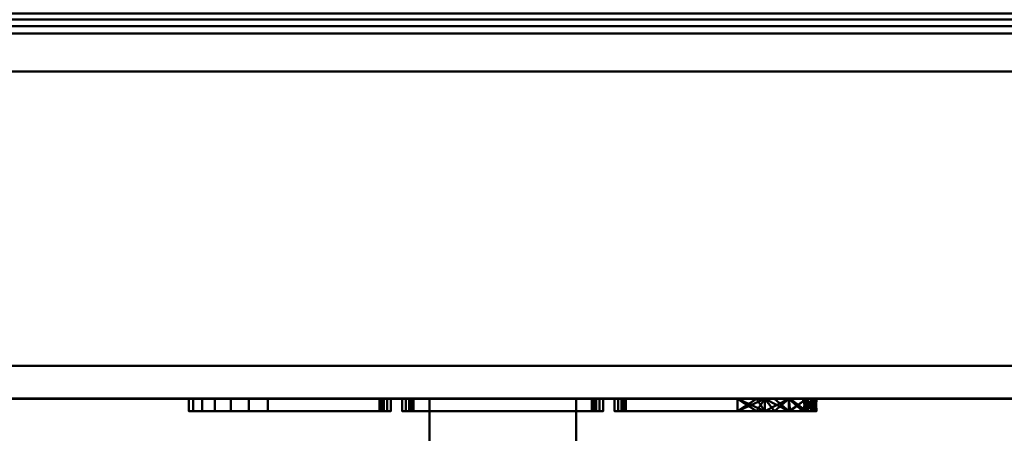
# Model space of a CAD drawing. Header units: millimetres. Extents: x -516 to 516, y -293 to 316.
# Tile 123 of 214: x 125 to 246, y -215 to -164. Entities that reach past the tile are written whole.
import ezdxf

# ---------------------------------------------------------------- set-up
doc = ezdxf.new("R2010")
doc.units = ezdxf.units.MM
for name, color, linetype, lineweight in [('A-GENM', 13, 'Continuous', 30), ('I-FURN', 30, 'Continuous', 30), ('Q-SPCQ', 91, 'Continuous', 30)]:
    doc.layers.add(name, color=color, linetype=linetype, lineweight=lineweight)

# ---------------------------------------------------------------- blocks, each defined once
blk = doc.blocks.new('Coffre - Blanc-532879-Vue 1')
at = {"layer": 'I-FURN', "lineweight": 40}
mesh = blk.add_polyface(dxfattribs=at)
corners = [(480.91, -210.75, 707.74), (480.91, 273.15, 707.74), (-480.91, 273.15, 707.74), (-480.91, -210.75, 707.74)]
mesh.append_faces([[corners[k] for k in face] for face in [(0, 1, 2, 3)]])
mesh = blk.add_polyface(dxfattribs=at)
corners = [(-480.91, -210.75, 2.75), (-480.91, 273.15, 2.75), (480.91, 273.15, 2.75), (480.91, -210.75, 2.75)]
mesh.append_faces([[corners[k] for k in face] for face in [(0, 1, 2, 3)]])
mesh = blk.add_polyface(dxfattribs=at)
corners = [(-508, -162.65, 38.25), (-508, -210.75, 38.25), (508, -210.75, 38.25), (508, -162.65, 38.25)]
mesh.append_faces([[corners[k] for k in face] for face in [(0, 1, 2, 3)]])
mesh = blk.add_polyface(dxfattribs=at)
corners = [(508, -162.65, 492.75), (508, -162.76, 493.69), (508, -163.09, 494.58), (508, -163.61, 495.37), (508, -164.31, 496.02), (508, -165.14, 496.49), (508, -166.05, 496.75), (-508, -166.05, 496.75), (-508, -165.14, 496.49), (-508, -164.31, 496.02), (-508, -163.61, 495.37), (-508, -163.09, 494.58), (-508, -162.76, 493.69), (-508, -162.65, 492.75)]
mesh.append_faces([[corners[k] for k in face] for face in [(7, 8, 5, 6)]], dxfattribs={"vtx1": -1})
mesh.append_faces([[corners[k] for k in face] for face in [(11, 12, 1, 2), (10, 11, 2, 3), (8, 9, 4, 5), (3, 4, 9, 10)]], dxfattribs={"vtx1": -1, "vtx3": -1})
mesh.append_faces([[corners[k] for k in face] for face in [(13, 0, 1, 12)]], dxfattribs={"vtx2": -1})
mesh = blk.add_polyface(dxfattribs=at)
corners = [(508, -166.05, 496.75), (508, -210.75, 496.75), (-508, -210.75, 496.75), (-508, -166.05, 496.75)]
mesh.append_faces([[corners[k] for k in face] for face in [(0, 1, 2, 3)]])
mesh = blk.add_polyface(dxfattribs=at)
corners = [(480.91, -210.75, 707.74), (-480.91, -210.75, 707.74), (-490.05, -210.75, 706.31), (-498.53, -210.75, 702.6), (-505.78, -210.75, 696.86), (-511.33, -210.75, 689.45), (-514.81, -210.75, 680.88), (-516, -210.75, 671.7), (-516, -210.75, 38.79), (-514.81, -210.75, 29.61), (-511.33, -210.75, 21.04), (-505.78, -210.75, 13.64), (-498.53, -210.75, 7.89), (-490.05, -210.75, 4.18), (-480.91, -210.75, 2.75), (480.91, -210.75, 2.75), (490.05, -210.75, 4.18), (498.52, -210.75, 7.89), (505.78, -210.75, 13.64), (511.33, -210.75, 21.04), (514.81, -210.75, 29.61), (516, -210.75, 38.79), (516, -210.75, 671.7), (514.81, -210.75, 680.88), (511.33, -210.75, 689.45), (505.78, -210.75, 696.86), (498.52, -210.75, 702.6), (490.05, -210.75, 706.31), (508, -210.75, 496.75), (508, -210.75, 38.25), (-508, -210.75, 38.25), (-507.98, -210.75, 496.75), (-507.98, -210.75, 671.7), (-507.23, -210.75, 678.13), (-505.03, -210.75, 684.21), (-501.49, -210.75, 689.63), (-496.81, -210.75, 694.09), (-491.22, -210.75, 697.36), (-485.04, -210.75, 699.26), (-478.59, -210.75, 699.7), (480.78, -210.75, 699.7), (487.89, -210.75, 698.56), (494.47, -210.75, 695.65), (500.1, -210.75, 691.17), (504.41, -210.75, 685.41), (507.11, -210.75, 678.74), (508.03, -210.75, 671.6)]
mesh.append_faces([[corners[k] for k in face] for face in [(26, 42, 25), (28, 22, 46), (4, 36, 3)]], dxfattribs={"vtx0": -1, "vtx1": -1})
mesh.append_faces([[corners[k] for k in face] for face in [(43, 24, 25, 42), (44, 23, 24, 43), (23, 44, 45), (0, 39, 40), (1, 38, 39, 0), (38, 1, 2, 37), (3, 36, 37, 2), (15, 29, 30, 14), (31, 7, 8, 30), (7, 32, 33)]], dxfattribs={"vtx0": -1, "vtx2": -1})
mesh.append_faces([[corners[k] for k in face] for face in [(29, 19, 20, 21), (29, 15, 16, 17)]], dxfattribs={"vtx0": -1, "vtx3": -1})
mesh.append_faces([[corners[k] for k in face] for face in [(18, 19, 29, 17), (13, 14, 30, 12), (11, 12, 30, 10), (9, 10, 30, 8), (31, 32, 7)]], dxfattribs={"vtx1": -1, "vtx2": -1})
mesh.append_faces([[corners[k] for k in face] for face in [(26, 27, 41, 42), (27, 0, 40, 41), (21, 22, 28, 29), (45, 46, 22, 23), (35, 36, 4, 5), (5, 6, 34, 35), (33, 34, 6, 7)]], dxfattribs={"vtx1": -1, "vtx3": -1})
mesh = blk.add_polyface(dxfattribs=at)
corners = [(508.03, -210.75, 496.75), (508.03, -210.75, 671.6), (507.11, -210.75, 678.74), (504.41, -210.75, 685.41), (500.1, -210.75, 691.17), (494.47, -210.75, 695.65), (487.89, -210.75, 698.56), (480.78, -210.75, 699.7), (-478.59, -210.75, 699.7), (-485.04, -210.75, 699.26), (-491.22, -210.75, 697.36), (-496.81, -210.75, 694.09), (-501.49, -210.75, 689.63), (-505.03, -210.75, 684.21), (-507.23, -210.75, 678.13), (-507.98, -210.75, 671.7), (-508, -210.75, 496.75), (-54.2, -210.75, 680), (54.2, -210.75, 680), (55.3, -210.75, 679.86), (56.33, -210.75, 679.43), (57.21, -210.75, 678.76), (57.88, -210.75, 677.87), (58.31, -210.75, 676.85), (58.45, -210.75, 675.75), (58.45, -210.75, 609.15), (58.31, -210.75, 608.05), (57.88, -210.75, 607.03), (57.21, -210.75, 606.14), (56.33, -210.75, 605.47), (55.3, -210.75, 605.04), (54.2, -210.75, 604.9), (-54.2, -210.75, 604.9), (-55.3, -210.75, 605.04), (-56.33, -210.75, 605.47), (-57.21, -210.75, 606.14), (-57.88, -210.75, 607.03), (-58.31, -210.75, 608.05), (-58.45, -210.75, 609.15), (-58.45, -210.75, 675.75), (-58.31, -210.75, 676.85), (-57.88, -210.75, 677.87), (-57.21, -210.75, 678.76), (-56.33, -210.75, 679.43), (-55.3, -210.75, 679.86)]
mesh.append_faces([[corners[k] for k in face] for face in [(23, 7, 22), (25, 7, 24), (1, 7, 0), (24, 7, 23), (42, 8, 41), (35, 16, 34), (37, 16, 36)]], dxfattribs={"vtx0": -1, "vtx1": -1})
mesh.append_faces([[corners[k] for k in face] for face in [(7, 19, 20), (0, 30, 31, 16), (8, 39, 40), (8, 38, 39)]], dxfattribs={"vtx0": -1, "vtx2": -1})
mesh.append_faces([[corners[k] for k in face] for face in [(7, 25, 26, 0)]], dxfattribs={"vtx0": -1, "vtx2": -1, "vtx3": -1})
mesh.append_faces([[corners[k] for k in face] for face in [(1, 5, 6, 7), (8, 44, 17, 18), (15, 9, 10, 11)]], dxfattribs={"vtx0": -1, "vtx3": -1})
mesh.append_faces([[corners[k] for k in face] for face in [(4, 5, 1, 3), (21, 22, 7), (20, 21, 7), (27, 28, 0), (26, 27, 0), (29, 30, 0), (28, 29, 0), (43, 44, 8), (42, 43, 8), (12, 13, 15, 11), (35, 36, 16), (33, 34, 16), (32, 33, 16, 31), (40, 41, 8)]], dxfattribs={"vtx1": -1, "vtx2": -1})
mesh.append_faces([[corners[k] for k in face] for face in [(37, 38, 8, 16)]], dxfattribs={"vtx1": -1, "vtx2": -1, "vtx3": -1})
mesh.append_faces([[corners[k] for k in face] for face in [(18, 19, 7, 8), (8, 9, 15, 16)]], dxfattribs={"vtx1": -1, "vtx3": -1})
mesh.append_faces([[corners[k] for k in face] for face in [(1, 2, 3), (13, 14, 15)]], dxfattribs={"vtx2": -1})
mesh = blk.add_polyface(dxfattribs=at)
corners = [(-491.11, -210.75, 13.89), (-496.31, -210.75, 16.99), (-500.68, -210.75, 21.18), (-504, -210.75, 26.24), (-506.11, -210.75, 31.91), (-506.9, -210.75, 37.91), (-506.9, -210.75, 38.25), (506.9, -210.75, 38.25), (506.9, -210.75, 37.91), (506.11, -210.75, 31.91), (504, -210.75, 26.24), (500.68, -210.75, 21.18), (496.31, -210.75, 16.99), (491.11, -210.75, 13.89), (491.11, -210.75, 13.45), (-491.11, -210.75, 13.45)]
mesh.append_faces([[corners[k] for k in face] for face in [(6, 3, 4, 5)]], dxfattribs={"vtx0": -1})
mesh.append_faces([[corners[k] for k in face] for face in [(3, 6, 2)]], dxfattribs={"vtx0": -1, "vtx1": -1})
mesh.append_faces([[corners[k] for k in face] for face in [(7, 10, 11)]], dxfattribs={"vtx0": -1, "vtx2": -1})
mesh.append_faces([[corners[k] for k in face] for face in [(7, 11, 12, 13), (6, 0, 1, 2)]], dxfattribs={"vtx0": -1, "vtx3": -1})
mesh.append_faces([[corners[k] for k in face] for face in [(6, 7, 13, 0)]], dxfattribs={"vtx1": -1, "vtx2": -1, "vtx3": -1})
mesh.append_faces([[corners[k] for k in face] for face in [(13, 14, 15, 0), (7, 8, 9, 10)]], dxfattribs={"vtx3": -1})
mesh = blk.add_polyface(dxfattribs=at)
corners = [(-506.9, -268.3, 38.25), (506.9, -268.3, 38.25), (506.9, -210.75, 38.25), (-506.9, -210.75, 38.25)]
mesh.append_faces([[corners[k] for k in face] for face in [(0, 1, 2, 3)]])
mesh = blk.add_polyface(dxfattribs=at)
corners = [(-491.11, -210.75, 13.45), (491.11, -210.75, 13.45), (491.11, -262.51, 13.45), (-491.11, -262.51, 13.45)]
mesh.append_faces([[corners[k] for k in face] for face in [(0, 1, 2, 3)]])
blk = doc.blocks.new('Bec - Bec-532885-Vue 1')
at = {"layer": 'A-GENM', "lineweight": 40}
mesh = blk.add_polyface(dxfattribs=at)
corners = [(-13.69, -210.75, 589.25), (-13.69, -210.75, 585.72), (-14.15, -210.75, 585.49), (-14.54, -210.75, 585.16), (-14.84, -210.75, 584.74), (-15.02, -210.75, 584.26), (-15.09, -210.75, 583.75), (-15.09, -210.75, 573.75), (-15.02, -210.75, 573.24), (-14.84, -210.75, 572.76), (-14.54, -210.75, 572.34), (-14.15, -210.75, 572.01), (-13.69, -210.75, 571.78), (-13.69, -210.75, 568.25), (-28.75, -210.75, 568.25), (-31.08, -210.75, 568.56), (-33.28, -210.75, 569.45), (-35.22, -210.75, 570.89), (-36.77, -210.75, 572.79), (-37.87, -210.75, 575.03), (-38.43, -210.75, 577.48), (-38.43, -210.75, 580.02), (-37.87, -210.75, 582.47), (-36.77, -210.75, 584.71), (-35.22, -210.75, 586.61), (-33.28, -210.75, 588.05), (-31.08, -210.75, 588.94), (-28.75, -210.75, 589.25), (13.69, -210.75, 568.25), (13.69, -210.75, 571.78), (14.15, -210.75, 572.01), (14.54, -210.75, 572.34), (14.84, -210.75, 572.76), (15.02, -210.75, 573.24), (15.09, -210.75, 573.75), (15.09, -210.75, 583.75), (15.02, -210.75, 584.26), (14.84, -210.75, 584.74), (14.54, -210.75, 585.16), (14.15, -210.75, 585.49), (13.69, -210.75, 585.72), (13.69, -210.75, 589.25), (28.75, -210.75, 589.25), (31.08, -210.75, 588.94), (33.28, -210.75, 588.05), (35.22, -210.75, 586.61), (36.77, -210.75, 584.71), (37.87, -210.75, 582.47), (38.43, -210.75, 580.02), (38.43, -210.75, 577.48), (37.87, -210.75, 575.03), (36.77, -210.75, 572.79), (35.22, -210.75, 570.89), (33.28, -210.75, 569.45), (31.08, -210.75, 568.56), (28.75, -210.75, 568.25), (-12.31, -210.75, 568.25), (-12.31, -210.75, 571.78), (-11.85, -210.75, 572.01), (-11.46, -210.75, 572.34), (-11.16, -210.75, 572.76), (-10.98, -210.75, 573.24), (-10.91, -210.75, 573.75), (-10.91, -210.75, 583.75), (-10.98, -210.75, 584.26), (-11.16, -210.75, 584.74), (-11.46, -210.75, 585.16), (-11.85, -210.75, 585.49), (-12.31, -210.75, 585.72), (-12.31, -210.75, 589.25), (12.31, -210.75, 589.25), (12.31, -210.75, 585.72), (11.85, -210.75, 585.49), (11.46, -210.75, 585.16), (11.16, -210.75, 584.74), (10.98, -210.75, 584.26), (10.91, -210.75, 583.75), (10.91, -210.75, 573.75), (10.98, -210.75, 573.24), (11.16, -210.75, 572.76), (11.46, -210.75, 572.34), (11.85, -210.75, 572.01), (12.31, -210.75, 571.78), (12.31, -210.75, 568.25)]
mesh.append_faces([[corners[k] for k in face] for face in [(69, 67, 68)]], dxfattribs={"vtx0": -1})
mesh.append_faces([[corners[k] for k in face] for face in [(9, 14, 8), (39, 41, 38), (50, 55, 49), (67, 69, 66)]], dxfattribs={"vtx0": -1, "vtx1": -1})
mesh.append_faces([[corners[k] for k in face] for face in [(21, 27, 14, 20)]], dxfattribs={"vtx0": -1, "vtx1": -1, "vtx2": -1})
mesh.append_faces([[corners[k] for k in face] for face in [(14, 27, 7, 8), (55, 42, 48, 49)]], dxfattribs={"vtx0": -1, "vtx1": -1, "vtx3": -1})
mesh.append_faces([[corners[k] for k in face] for face in [(27, 23, 24), (0, 3, 4), (28, 30, 31), (28, 31, 32, 55), (55, 32, 33), (42, 45, 46), (75, 64, 65, 74), (56, 58, 59), (70, 73, 74, 69)]], dxfattribs={"vtx0": -1, "vtx2": -1})
mesh.append_faces([[corners[k] for k in face] for face in [(56, 59, 60, 79)]], dxfattribs={"vtx0": -1, "vtx2": -1, "vtx3": -1})
mesh.append_faces([[corners[k] for k in face] for face in [(27, 21, 22, 23), (14, 18, 19, 20), (42, 46, 47, 48), (55, 50, 51, 52)]], dxfattribs={"vtx0": -1, "vtx3": -1})
mesh.append_faces([[corners[k] for k in face] for face in [(16, 17, 14, 15), (12, 13, 11), (40, 41, 39), (29, 30, 28), (82, 83, 81)]], dxfattribs={"vtx1": -1})
mesh.append_faces([[corners[k] for k in face] for face in [(17, 18, 14), (5, 6, 27), (2, 3, 0), (10, 11, 13), (6, 7, 27), (35, 36, 42), (36, 37, 42), (33, 34, 55), (61, 62, 78), (72, 73, 70), (80, 81, 83), (76, 77, 63)]], dxfattribs={"vtx1": -1, "vtx2": -1})
mesh.append_faces([[corners[k] for k in face] for face in [(34, 35, 42, 55), (65, 66, 69, 74)]], dxfattribs={"vtx1": -1, "vtx2": -1, "vtx3": -1})
mesh.append_faces([[corners[k] for k in face] for face in [(4, 5, 27, 0), (13, 14, 9, 10), (37, 38, 41, 42), (63, 64, 75, 76), (60, 61, 78, 79), (62, 63, 77, 78), (83, 56, 79, 80)]], dxfattribs={"vtx1": -1, "vtx3": -1})
mesh.append_faces([[corners[k] for k in face] for face in [(25, 26, 27, 24), (0, 1, 2), (53, 54, 55, 52), (56, 57, 58), (70, 71, 72)]], dxfattribs={"vtx2": -1})
mesh.append_faces([[corners[k] for k in face] for face in [(42, 43, 44, 45)]], dxfattribs={"vtx3": -1})
mesh = blk.add_polyface(dxfattribs=at)
corners = [(-28.75, -212.25, 568.25), (-31.08, -212.25, 568.56), (-33.28, -212.25, 569.45), (-35.22, -212.25, 570.89), (-36.77, -212.25, 572.79), (-37.87, -212.25, 575.03), (-38.43, -212.25, 577.48), (-38.43, -212.25, 580.02), (-37.87, -212.25, 582.47), (-36.77, -212.25, 584.71), (-35.22, -212.25, 586.61), (-33.28, -212.25, 588.05), (-31.08, -212.25, 588.94), (-28.75, -212.25, 589.25), (-28.75, -210.75, 589.25), (-31.08, -210.75, 588.94), (-33.28, -210.75, 588.05), (-35.22, -210.75, 586.61), (-36.77, -210.75, 584.71), (-37.87, -210.75, 582.47), (-38.43, -210.75, 580.02), (-38.43, -210.75, 577.48), (-37.87, -210.75, 575.03), (-36.77, -210.75, 572.79), (-35.22, -210.75, 570.89), (-33.28, -210.75, 569.45), (-31.08, -210.75, 568.56), (-28.75, -210.75, 568.25)]
mesh.append_faces([[corners[k] for k in face] for face in [(7, 20, 21, 6), (23, 4, 5, 22), (26, 1, 2, 25), (25, 2, 3, 24), (24, 3, 4, 23)]], dxfattribs={"vtx0": -1, "vtx2": -1})
mesh.append_faces([[corners[k] for k in face] for face in [(11, 12, 15, 16), (9, 10, 17, 18), (8, 9, 18, 19), (10, 11, 16, 17), (7, 8, 19, 20), (5, 6, 21, 22)]], dxfattribs={"vtx1": -1, "vtx3": -1})
mesh.append_faces([[corners[k] for k in face] for face in [(27, 0, 1, 26)]], dxfattribs={"vtx2": -1})
mesh.append_faces([[corners[k] for k in face] for face in [(12, 13, 14, 15)]], dxfattribs={"vtx3": -1})
mesh = blk.add_polyface(dxfattribs=at)
corners = [(-13.69, -212.25, 589.25), (-13.69, -210.75, 589.25), (-28.75, -210.75, 589.25), (-28.75, -212.25, 589.25)]
mesh.append_faces([[corners[k] for k in face] for face in [(0, 1, 2, 3)]])
mesh = blk.add_polyface(dxfattribs=at)
corners = [(-28.75, -212.25, 568.25), (-28.75, -210.75, 568.25), (-13.69, -210.75, 568.25), (-13.69, -212.25, 568.25)]
mesh.append_faces([[corners[k] for k in face] for face in [(0, 1, 2, 3)]])
mesh = blk.add_polyface(dxfattribs=at)
corners = [(-15.09, -212.25, 573.75), (-15.02, -212.25, 573.24), (-14.84, -212.25, 572.76), (-14.54, -212.25, 572.34), (-14.15, -212.25, 572.01), (-13.69, -212.25, 571.78), (-13.69, -210.75, 571.78), (-14.15, -210.75, 572.01), (-14.54, -210.75, 572.34), (-14.84, -210.75, 572.76), (-15.02, -210.75, 573.24), (-15.09, -210.75, 573.75)]
mesh.append_faces([[corners[k] for k in face] for face in [(0, 1, 10, 11)]], dxfattribs={"vtx1": -1})
mesh.append_faces([[corners[k] for k in face] for face in [(3, 4, 7, 8), (2, 3, 8, 9), (1, 2, 9, 10)]], dxfattribs={"vtx1": -1, "vtx3": -1})
mesh.append_faces([[corners[k] for k in face] for face in [(4, 5, 6, 7)]], dxfattribs={"vtx3": -1})
mesh = blk.add_polyface(dxfattribs=at)
corners = [(-15.09, -212.25, 573.75), (-15.09, -210.75, 573.75), (-15.09, -210.75, 583.75), (-15.09, -212.25, 583.75)]
mesh.append_faces([[corners[k] for k in face] for face in [(0, 1, 2, 3)]])
mesh = blk.add_polyface(dxfattribs=at)
corners = [(-13.69, -212.25, 585.72), (-14.15, -212.25, 585.49), (-14.54, -212.25, 585.16), (-14.84, -212.25, 584.74), (-15.02, -212.25, 584.26), (-15.09, -212.25, 583.75), (-15.09, -210.75, 583.75), (-15.02, -210.75, 584.26), (-14.84, -210.75, 584.74), (-14.54, -210.75, 585.16), (-14.15, -210.75, 585.49), (-13.69, -210.75, 585.72)]
mesh.append_faces([[corners[k] for k in face] for face in [(0, 1, 10, 11)]], dxfattribs={"vtx1": -1})
mesh.append_faces([[corners[k] for k in face] for face in [(3, 4, 7, 8), (2, 3, 8, 9), (1, 2, 9, 10)]], dxfattribs={"vtx1": -1, "vtx3": -1})
mesh.append_faces([[corners[k] for k in face] for face in [(4, 5, 6, 7)]], dxfattribs={"vtx3": -1})
mesh = blk.add_polyface(dxfattribs=at)
corners = [(-13.69, -212.25, 568.25), (-13.69, -210.75, 568.25), (-13.69, -210.75, 571.78), (-13.69, -212.25, 571.78)]
mesh.append_faces([[corners[k] for k in face] for face in [(0, 1, 2, 3)]])
mesh = blk.add_polyface(dxfattribs=at)
corners = [(-13.69, -212.25, 585.72), (-13.69, -210.75, 585.72), (-13.69, -210.75, 589.25), (-13.69, -212.25, 589.25)]
mesh.append_faces([[corners[k] for k in face] for face in [(0, 1, 2, 3)]])
mesh = blk.add_polyface(dxfattribs=at)
corners = [(-12.31, -212.25, 568.25), (-12.31, -210.75, 568.25), (12.31, -210.75, 568.25), (12.31, -212.25, 568.25)]
mesh.append_faces([[corners[k] for k in face] for face in [(0, 1, 2, 3)]])
mesh = blk.add_polyface(dxfattribs=at)
corners = [(12.31, -212.25, 589.25), (12.31, -210.75, 589.25), (-12.31, -210.75, 589.25), (-12.31, -212.25, 589.25)]
mesh.append_faces([[corners[k] for k in face] for face in [(0, 1, 2, 3)]])
mesh = blk.add_polyface(dxfattribs=at)
corners = [(-12.31, -212.25, 589.25), (-12.31, -210.75, 589.25), (-12.31, -210.75, 585.72), (-12.31, -212.25, 585.72)]
mesh.append_faces([[corners[k] for k in face] for face in [(0, 1, 2, 3)]])
mesh = blk.add_polyface(dxfattribs=at)
corners = [(-10.91, -212.25, 583.75), (-10.98, -212.25, 584.26), (-11.16, -212.25, 584.74), (-11.46, -212.25, 585.16), (-11.85, -212.25, 585.49), (-12.31, -212.25, 585.72), (-12.31, -210.75, 585.72), (-11.85, -210.75, 585.49), (-11.46, -210.75, 585.16), (-11.16, -210.75, 584.74), (-10.98, -210.75, 584.26), (-10.91, -210.75, 583.75)]
mesh.append_faces([[corners[k] for k in face] for face in [(0, 1, 10, 11)]], dxfattribs={"vtx1": -1})
mesh.append_faces([[corners[k] for k in face] for face in [(3, 4, 7, 8), (2, 3, 8, 9), (1, 2, 9, 10)]], dxfattribs={"vtx1": -1, "vtx3": -1})
mesh.append_faces([[corners[k] for k in face] for face in [(4, 5, 6, 7)]], dxfattribs={"vtx3": -1})
mesh = blk.add_polyface(dxfattribs=at)
corners = [(-12.31, -212.25, 571.78), (-11.85, -212.25, 572.01), (-11.46, -212.25, 572.34), (-11.16, -212.25, 572.76), (-10.98, -212.25, 573.24), (-10.91, -212.25, 573.75), (-10.91, -210.75, 573.75), (-10.98, -210.75, 573.24), (-11.16, -210.75, 572.76), (-11.46, -210.75, 572.34), (-11.85, -210.75, 572.01), (-12.31, -210.75, 571.78)]
mesh.append_faces([[corners[k] for k in face] for face in [(0, 1, 10, 11)]], dxfattribs={"vtx1": -1})
mesh.append_faces([[corners[k] for k in face] for face in [(3, 4, 7, 8), (2, 3, 8, 9), (1, 2, 9, 10)]], dxfattribs={"vtx1": -1, "vtx3": -1})
mesh.append_faces([[corners[k] for k in face] for face in [(4, 5, 6, 7)]], dxfattribs={"vtx3": -1})
mesh = blk.add_polyface(dxfattribs=at)
corners = [(-12.31, -212.25, 571.78), (-12.31, -210.75, 571.78), (-12.31, -210.75, 568.25), (-12.31, -212.25, 568.25)]
mesh.append_faces([[corners[k] for k in face] for face in [(0, 1, 2, 3)]])
mesh = blk.add_polyface(dxfattribs=at)
corners = [(-10.91, -212.25, 583.75), (-10.91, -210.75, 583.75), (-10.91, -210.75, 573.75), (-10.91, -212.25, 573.75)]
mesh.append_faces([[corners[k] for k in face] for face in [(0, 1, 2, 3)]])
at = {"layer": 'A-GENM', "lineweight": 40, "transparency": 33554636}
mesh = blk.add_polyface(dxfattribs=at)
corners = [(-8.96, -228.22, 554.57), (-8.96, -210.75, 556.1), (-8.96, -210.75, 506.25), (-8.96, -274.55, 506.25), (-8.96, -271.28, 518.44), (-8.96, -266.81, 529.51), (-8.96, -259.79, 539.18), (-8.96, -250.64, 546.85), (-8.96, -239.91, 552.09)]
mesh.append_faces([[corners[k] for k in face] for face in [(2, 5, 6, 7)]], dxfattribs={"vtx0": -1, "vtx3": -1})
mesh.append_faces([[corners[k] for k in face] for face in [(4, 5, 2, 3)]], dxfattribs={"vtx1": -1})
mesh.append_faces([[corners[k] for k in face] for face in [(8, 0, 2, 7)]], dxfattribs={"vtx1": -1, "vtx2": -1})
mesh.append_faces([[corners[k] for k in face] for face in [(0, 1, 2)]], dxfattribs={"vtx2": -1})
mesh = blk.add_polyface(dxfattribs=at)
corners = [(9, -274.55, 506.25), (-8.96, -274.55, 506.25), (-8.96, -210.75, 506.25), (9, -210.75, 506.25)]
mesh.append_faces([[corners[k] for k in face] for face in [(0, 1, 2, 3)]])
mesh = blk.add_polyface(dxfattribs=at)
corners = [(9, -210.75, 506.25), (-8.96, -210.75, 506.25), (-8.96, -210.75, 556.1), (9, -210.75, 556.1)]
mesh.append_faces([[corners[k] for k in face] for face in [(0, 1, 2, 3)]])
mesh = blk.add_polyface(dxfattribs=at)
corners = [(9, -210.75, 556.1), (-8.96, -210.75, 556.1), (-8.96, -228.22, 554.57), (9, -228.22, 554.57)]
mesh.append_faces([[corners[k] for k in face] for face in [(0, 1, 2, 3)]])
mesh = blk.add_polyface(dxfattribs=at)
corners = [(9, -228.22, 554.57), (9, -239.91, 552.09), (9, -250.64, 546.85), (9, -259.79, 539.18), (9, -266.81, 529.51), (9, -271.28, 518.44), (9, -274.55, 506.25), (9, -210.75, 506.25), (9, -210.75, 556.1)]
mesh.append_faces([[corners[k] for k in face] for face in [(0, 7, 8)]], dxfattribs={"vtx0": -1})
mesh.append_faces([[corners[k] for k in face] for face in [(7, 2, 3)]], dxfattribs={"vtx0": -1, "vtx2": -1})
mesh.append_faces([[corners[k] for k in face] for face in [(7, 0, 1, 2)]], dxfattribs={"vtx0": -1, "vtx3": -1})
mesh.append_faces([[corners[k] for k in face] for face in [(4, 5, 7, 3)]], dxfattribs={"vtx1": -1, "vtx2": -1})
mesh.append_faces([[corners[k] for k in face] for face in [(5, 6, 7)]], dxfattribs={"vtx2": -1})
at = {"layer": 'A-GENM', "lineweight": 40}
mesh = blk.add_polyface(dxfattribs=at)
corners = [(10.91, -212.25, 573.75), (10.98, -212.25, 573.24), (11.16, -212.25, 572.76), (11.46, -212.25, 572.34), (11.85, -212.25, 572.01), (12.31, -212.25, 571.78), (12.31, -210.75, 571.78), (11.85, -210.75, 572.01), (11.46, -210.75, 572.34), (11.16, -210.75, 572.76), (10.98, -210.75, 573.24), (10.91, -210.75, 573.75)]
mesh.append_faces([[corners[k] for k in face] for face in [(0, 1, 10, 11)]], dxfattribs={"vtx1": -1})
mesh.append_faces([[corners[k] for k in face] for face in [(3, 4, 7, 8), (2, 3, 8, 9), (1, 2, 9, 10)]], dxfattribs={"vtx1": -1, "vtx3": -1})
mesh.append_faces([[corners[k] for k in face] for face in [(4, 5, 6, 7)]], dxfattribs={"vtx3": -1})
mesh = blk.add_polyface(dxfattribs=at)
corners = [(10.91, -212.25, 573.75), (10.91, -210.75, 573.75), (10.91, -210.75, 583.75), (10.91, -212.25, 583.75)]
mesh.append_faces([[corners[k] for k in face] for face in [(0, 1, 2, 3)]])
mesh = blk.add_polyface(dxfattribs=at)
corners = [(12.31, -212.25, 585.72), (11.85, -212.25, 585.49), (11.46, -212.25, 585.16), (11.16, -212.25, 584.74), (10.98, -212.25, 584.26), (10.91, -212.25, 583.75), (10.91, -210.75, 583.75), (10.98, -210.75, 584.26), (11.16, -210.75, 584.74), (11.46, -210.75, 585.16), (11.85, -210.75, 585.49), (12.31, -210.75, 585.72)]
mesh.append_faces([[corners[k] for k in face] for face in [(0, 1, 10, 11)]], dxfattribs={"vtx1": -1})
mesh.append_faces([[corners[k] for k in face] for face in [(3, 4, 7, 8), (2, 3, 8, 9), (1, 2, 9, 10)]], dxfattribs={"vtx1": -1, "vtx3": -1})
mesh.append_faces([[corners[k] for k in face] for face in [(4, 5, 6, 7)]], dxfattribs={"vtx3": -1})
mesh = blk.add_polyface(dxfattribs=at)
corners = [(12.31, -212.25, 568.25), (12.31, -210.75, 568.25), (12.31, -210.75, 571.78), (12.31, -212.25, 571.78)]
mesh.append_faces([[corners[k] for k in face] for face in [(0, 1, 2, 3)]])
mesh = blk.add_polyface(dxfattribs=at)
corners = [(12.31, -212.25, 585.72), (12.31, -210.75, 585.72), (12.31, -210.75, 589.25), (12.31, -212.25, 589.25)]
mesh.append_faces([[corners[k] for k in face] for face in [(0, 1, 2, 3)]])
mesh = blk.add_polyface(dxfattribs=at)
corners = [(13.69, -212.25, 568.25), (13.69, -210.75, 568.25), (28.75, -210.75, 568.25), (28.75, -212.25, 568.25)]
mesh.append_faces([[corners[k] for k in face] for face in [(0, 1, 2, 3)]])
mesh = blk.add_polyface(dxfattribs=at)
corners = [(28.75, -212.25, 589.25), (28.75, -210.75, 589.25), (13.69, -210.75, 589.25), (13.69, -212.25, 589.25)]
mesh.append_faces([[corners[k] for k in face] for face in [(0, 1, 2, 3)]])
mesh = blk.add_polyface(dxfattribs=at)
corners = [(13.69, -212.25, 589.25), (13.69, -210.75, 589.25), (13.69, -210.75, 585.72), (13.69, -212.25, 585.72)]
mesh.append_faces([[corners[k] for k in face] for face in [(0, 1, 2, 3)]])
mesh = blk.add_polyface(dxfattribs=at)
corners = [(15.09, -212.25, 583.75), (15.02, -212.25, 584.26), (14.84, -212.25, 584.74), (14.54, -212.25, 585.16), (14.15, -212.25, 585.49), (13.69, -212.25, 585.72), (13.69, -210.75, 585.72), (14.15, -210.75, 585.49), (14.54, -210.75, 585.16), (14.84, -210.75, 584.74), (15.02, -210.75, 584.26), (15.09, -210.75, 583.75)]
mesh.append_faces([[corners[k] for k in face] for face in [(0, 1, 10, 11)]], dxfattribs={"vtx1": -1})
mesh.append_faces([[corners[k] for k in face] for face in [(3, 4, 7, 8), (2, 3, 8, 9), (1, 2, 9, 10)]], dxfattribs={"vtx1": -1, "vtx3": -1})
mesh.append_faces([[corners[k] for k in face] for face in [(4, 5, 6, 7)]], dxfattribs={"vtx3": -1})
mesh = blk.add_polyface(dxfattribs=at)
corners = [(13.69, -212.25, 571.78), (14.15, -212.25, 572.01), (14.54, -212.25, 572.34), (14.84, -212.25, 572.76), (15.02, -212.25, 573.24), (15.09, -212.25, 573.75), (15.09, -210.75, 573.75), (15.02, -210.75, 573.24), (14.84, -210.75, 572.76), (14.54, -210.75, 572.34), (14.15, -210.75, 572.01), (13.69, -210.75, 571.78)]
mesh.append_faces([[corners[k] for k in face] for face in [(0, 1, 10, 11)]], dxfattribs={"vtx1": -1})
mesh.append_faces([[corners[k] for k in face] for face in [(3, 4, 7, 8), (2, 3, 8, 9), (1, 2, 9, 10)]], dxfattribs={"vtx1": -1, "vtx3": -1})
mesh.append_faces([[corners[k] for k in face] for face in [(4, 5, 6, 7)]], dxfattribs={"vtx3": -1})
mesh = blk.add_polyface(dxfattribs=at)
corners = [(13.69, -212.25, 571.78), (13.69, -210.75, 571.78), (13.69, -210.75, 568.25), (13.69, -212.25, 568.25)]
mesh.append_faces([[corners[k] for k in face] for face in [(0, 1, 2, 3)]])
mesh = blk.add_polyface(dxfattribs=at)
corners = [(15.09, -212.25, 583.75), (15.09, -210.75, 583.75), (15.09, -210.75, 573.75), (15.09, -212.25, 573.75)]
mesh.append_faces([[corners[k] for k in face] for face in [(0, 1, 2, 3)]])
mesh = blk.add_polyface(dxfattribs=at)
corners = [(32.08, -212.25, 568.88), (32.08, -210.75, 568.88), (31.08, -210.75, 568.56), (28.75, -210.75, 568.25), (28.75, -212.25, 568.25), (31.08, -212.25, 568.56), (35.02, -212.25, 570.71), (35.02, -210.75, 570.71), (33.28, -210.75, 569.45), (33.28, -212.25, 569.45), (37.19, -212.25, 573.5), (37.19, -210.75, 573.5), (36.77, -210.75, 572.79), (35.22, -210.75, 570.89), (35.22, -212.25, 570.89), (36.77, -212.25, 572.79), (38.35, -212.25, 576.93), (38.35, -210.75, 576.93), (37.87, -210.75, 575.03), (37.87, -212.25, 575.03), (38.35, -212.25, 580.57), (38.35, -210.75, 580.57), (38.43, -210.75, 580.02), (38.43, -210.75, 577.48), (38.43, -212.25, 577.48), (38.43, -212.25, 580.02), (37.19, -212.25, 584), (37.19, -210.75, 584), (37.87, -210.75, 582.47), (37.87, -212.25, 582.47), (35.02, -212.25, 586.79), (35.02, -210.75, 586.79), (35.22, -210.75, 586.61), (36.77, -210.75, 584.71), (36.77, -212.25, 584.71), (35.22, -212.25, 586.61), (32.08, -212.25, 588.62), (32.08, -210.75, 588.62), (33.28, -210.75, 588.05), (33.28, -212.25, 588.05), (28.75, -212.25, 589.25), (28.75, -210.75, 589.25), (31.08, -210.75, 588.94), (31.08, -212.25, 588.94)]
mesh.append_faces([[corners[k] for k in face] for face in [(3, 5, 4), (40, 42, 41)]], dxfattribs={"vtx0": -1})
mesh.append_faces([[corners[k] for k in face] for face in [(30, 27, 31), (36, 31, 37)]], dxfattribs={"vtx0": -1, "vtx1": -1, "vtx2": -1})
mesh.append_faces([[corners[k] for k in face] for face in [(0, 3, 2), (0, 2, 1), (3, 0, 5), (6, 1, 8), (6, 8, 7), (1, 6, 9), (1, 9, 0), (10, 7, 13), (10, 13, 12), (10, 12, 11), (7, 10, 15), (7, 15, 14), (7, 14, 6), (16, 11, 18), (16, 18, 17), (11, 16, 19), (11, 19, 10), (20, 17, 23), (20, 23, 22), (20, 22, 21), (17, 20, 25), (17, 25, 24), (17, 24, 16), (26, 21, 28), (26, 28, 27), (21, 26, 29), (21, 29, 20), (27, 30, 35), (27, 35, 34), (27, 34, 26), (31, 36, 39), (31, 39, 30), (40, 37, 42), (37, 40, 43), (37, 43, 36)]], dxfattribs={"vtx0": -1, "vtx2": -1})
mesh.append_faces([[corners[k] for k in face] for face in [(33, 32, 31, 27), (31, 38, 37)]], dxfattribs={"vtx2": -1})
mesh = blk.add_polyface(dxfattribs=at)
corners = [(-13.69, -212.25, 589.25), (-28.75, -212.25, 589.25), (-31.08, -212.25, 588.94), (-33.28, -212.25, 588.05), (-35.22, -212.25, 586.61), (-36.77, -212.25, 584.71), (-37.87, -212.25, 582.47), (-38.43, -212.25, 580.02), (-38.43, -212.25, 577.48), (-37.87, -212.25, 575.03), (-36.77, -212.25, 572.79), (-35.22, -212.25, 570.89), (-33.28, -212.25, 569.45), (-31.08, -212.25, 568.56), (-28.75, -212.25, 568.25), (-13.69, -212.25, 568.25), (-13.69, -212.25, 571.78), (-14.15, -212.25, 572.01), (-14.54, -212.25, 572.34), (-14.84, -212.25, 572.76), (-15.02, -212.25, 573.24), (-15.09, -212.25, 573.75), (-15.09, -212.25, 583.75), (-15.02, -212.25, 584.26), (-14.84, -212.25, 584.74), (-14.54, -212.25, 585.16), (-14.15, -212.25, 585.49), (-13.69, -212.25, 585.72), (13.69, -212.25, 568.25), (28.75, -212.25, 568.25), (31.08, -212.25, 568.56), (33.28, -212.25, 569.45), (35.22, -212.25, 570.89), (36.77, -212.25, 572.79), (37.87, -212.25, 575.03), (38.43, -212.25, 577.48), (38.43, -212.25, 580.02), (37.87, -212.25, 582.47), (36.77, -212.25, 584.71), (35.22, -212.25, 586.61), (33.28, -212.25, 588.05), (31.08, -212.25, 588.94), (28.75, -212.25, 589.25), (13.69, -212.25, 589.25), (13.69, -212.25, 585.72), (14.15, -212.25, 585.49), (14.54, -212.25, 585.16), (14.84, -212.25, 584.74), (15.02, -212.25, 584.26), (15.09, -212.25, 583.75), (15.09, -212.25, 573.75), (15.02, -212.25, 573.24), (14.84, -212.25, 572.76), (14.54, -212.25, 572.34), (14.15, -212.25, 572.01), (13.69, -212.25, 571.78), (-12.31, -212.25, 568.25), (12.31, -212.25, 568.25), (12.31, -212.25, 571.78), (11.85, -212.25, 572.01), (11.46, -212.25, 572.34), (11.16, -212.25, 572.76), (10.98, -212.25, 573.24), (10.91, -212.25, 573.75), (10.91, -212.25, 583.75), (10.98, -212.25, 584.26), (11.16, -212.25, 584.74), (11.46, -212.25, 585.16), (11.85, -212.25, 585.49), (12.31, -212.25, 585.72), (12.31, -212.25, 589.25), (-12.31, -212.25, 589.25), (-12.31, -212.25, 585.72), (-11.85, -212.25, 585.49), (-11.46, -212.25, 585.16), (-11.16, -212.25, 584.74), (-10.98, -212.25, 584.26), (-10.91, -212.25, 583.75), (-10.91, -212.25, 573.75), (-10.98, -212.25, 573.24), (-11.16, -212.25, 572.76), (-11.46, -212.25, 572.34), (-11.85, -212.25, 572.01), (-12.31, -212.25, 571.78)]
mesh.append_faces([[corners[k] for k in face] for face in [(70, 68, 69)]], dxfattribs={"vtx0": -1})
mesh.append_faces([[corners[k] for k in face] for face in [(26, 0, 25), (9, 14, 8), (52, 29, 51), (68, 70, 67)]], dxfattribs={"vtx0": -1, "vtx1": -1})
mesh.append_faces([[corners[k] for k in face] for face in [(36, 42, 29, 35)]], dxfattribs={"vtx0": -1, "vtx1": -1, "vtx2": -1})
mesh.append_faces([[corners[k] for k in face] for face in [(14, 1, 7, 8), (29, 42, 50, 51)]], dxfattribs={"vtx0": -1, "vtx1": -1, "vtx3": -1})
mesh.append_faces([[corners[k] for k in face] for face in [(15, 17, 18), (15, 18, 19, 14), (14, 19, 20), (1, 4, 5), (42, 38, 39), (43, 46, 47), (76, 65, 66, 75), (57, 59, 60), (71, 74, 75, 70)]], dxfattribs={"vtx0": -1, "vtx2": -1})
mesh.append_faces([[corners[k] for k in face] for face in [(57, 60, 61, 80)]], dxfattribs={"vtx0": -1, "vtx2": -1, "vtx3": -1})
mesh.append_faces([[corners[k] for k in face] for face in [(1, 5, 6, 7), (14, 9, 10, 11), (42, 36, 37, 38), (29, 33, 34, 35)]], dxfattribs={"vtx0": -1, "vtx3": -1})
mesh.append_faces([[corners[k] for k in face] for face in [(27, 0, 26), (16, 17, 15), (31, 32, 29, 30), (55, 28, 54), (83, 56, 82)]], dxfattribs={"vtx1": -1})
mesh.append_faces([[corners[k] for k in face] for face in [(22, 23, 1), (23, 24, 1), (20, 21, 14), (32, 33, 29), (48, 49, 42), (45, 46, 43), (53, 54, 28), (49, 50, 42), (62, 63, 79), (73, 74, 71), (81, 82, 56), (77, 78, 64)]], dxfattribs={"vtx1": -1, "vtx2": -1})
mesh.append_faces([[corners[k] for k in face] for face in [(21, 22, 1, 14), (66, 67, 70, 75)]], dxfattribs={"vtx1": -1, "vtx2": -1, "vtx3": -1})
mesh.append_faces([[corners[k] for k in face] for face in [(24, 25, 0, 1), (47, 48, 42, 43), (28, 29, 52, 53), (64, 65, 76, 77), (61, 62, 79, 80), (63, 64, 78, 79), (56, 57, 80, 81)]], dxfattribs={"vtx1": -1, "vtx3": -1})
mesh.append_faces([[corners[k] for k in face] for face in [(12, 13, 14, 11), (40, 41, 42, 39), (43, 44, 45), (57, 58, 59), (71, 72, 73)]], dxfattribs={"vtx2": -1})
mesh.append_faces([[corners[k] for k in face] for face in [(1, 2, 3, 4)]], dxfattribs={"vtx3": -1})

msp = doc.modelspace()

# ---------------------------------------------------------------- block references
at = {"layer": 'A-GENM', "lineweight": 40, "transparency": 33554636}
msp.add_blockref('Bec - Bec-532885-Vue 1', (184.12, 0, 24.6), dxfattribs=at)
at = {"layer": 'I-FURN', "lineweight": 40}
msp.add_blockref('Coffre - Blanc-532879-Vue 1', (0, 0, 24.6), dxfattribs=at)

# ---------------------------------------------------------------- meshes
at = {"layer": 'Q-SPCQ', "lineweight": 40}
mesh = msp.add_polyface(dxfattribs=at)
corners = [(501, -210.7, 44.25), (2.5, -210.7, 44.25), (2.5, -170.7, 44.25), (501, -170.7, 44.25)]
mesh.append_faces([[corners[k] for k in face] for face in [(0, 1, 2, 3)]])
mesh = msp.add_polyface(dxfattribs=at)
corners = [(501, -170.7, 44.25), (2.5, -170.7, 44.25), (2.5, -170.7, 516.75), (501, -170.7, 516.75), (476, -170.7, 491.75), (27.5, -170.7, 491.75), (27.5, -170.7, 69.25), (476, -170.7, 69.25)]
mesh.append_faces([[corners[k] for k in face] for face in [(2, 5, 6, 1), (1, 6, 7, 0)]], dxfattribs={"vtx0": -1, "vtx2": -1})
mesh.append_faces([[corners[k] for k in face] for face in [(4, 5, 2, 3), (7, 4, 3, 0)]], dxfattribs={"vtx1": -1, "vtx3": -1})
mesh = msp.add_polyface(dxfattribs=at)
corners = [(2.5, -210.7, 516.75), (501, -210.7, 516.75), (501, -170.7, 516.75), (2.5, -170.7, 516.75)]
mesh.append_faces([[corners[k] for k in face] for face in [(0, 1, 2, 3)]])
mesh = msp.add_polyface(dxfattribs=at)
corners = [(476, -170.7, 69.25), (27.5, -170.7, 69.25), (27.5, -206.7, 69.25), (476, -206.7, 69.25)]
mesh.append_faces([[corners[k] for k in face] for face in [(0, 1, 2, 3)]])
mesh = msp.add_polyface(dxfattribs=at)
corners = [(27.5, -170.7, 491.75), (476, -170.7, 491.75), (476, -206.7, 491.75), (27.5, -206.7, 491.75)]
mesh.append_faces([[corners[k] for k in face] for face in [(0, 1, 2, 3)]])
mesh = msp.add_polyface(dxfattribs=at)
corners = [(499, -206.7, 46.25), (4.5, -206.7, 46.25), (4.5, -210.7, 46.25), (499, -210.7, 46.25)]
mesh.append_faces([[corners[k] for k in face] for face in [(0, 1, 2, 3)]])
mesh = msp.add_polyface(dxfattribs=at)
corners = [(499, -206.7, 514.75), (4.5, -206.7, 514.75), (4.5, -206.7, 46.25), (499, -206.7, 46.25), (476, -206.7, 69.25), (27.5, -206.7, 69.25), (27.5, -206.7, 491.75), (476, -206.7, 491.75)]
mesh.append_faces([[corners[k] for k in face] for face in [(2, 5, 6, 1), (1, 6, 7, 0)]], dxfattribs={"vtx0": -1, "vtx2": -1})
mesh.append_faces([[corners[k] for k in face] for face in [(4, 5, 2, 3), (7, 4, 3, 0)]], dxfattribs={"vtx1": -1, "vtx3": -1})
mesh = msp.add_polyface(dxfattribs=at)
corners = [(4.5, -206.7, 514.75), (499, -206.7, 514.75), (499, -210.7, 514.75), (4.5, -210.7, 514.75)]
mesh.append_faces([[corners[k] for k in face] for face in [(0, 1, 2, 3)]])
at = {"layer": 'Q-SPCQ', "lineweight": 40, "transparency": 33554458}
mesh = msp.add_polyface(dxfattribs=at)
corners = [(499, -206.7, 70.85), (4.5, -206.7, 70.85), (4.5, -206.7, 539.35), (499, -206.7, 539.35)]
mesh.append_faces([[corners[k] for k in face] for face in [(0, 1, 2, 3)]])
mesh = msp.add_polyface(dxfattribs=at)
corners = [(499, -210.75, 539.35), (499, -206.7, 539.35), (4.5, -206.7, 539.35), (4.5, -210.75, 539.35)]
mesh.append_faces([[corners[k] for k in face] for face in [(0, 1, 2, 3)]])
mesh = msp.add_polyface(dxfattribs=at)
corners = [(4.5, -210.75, 70.85), (4.5, -206.7, 70.85), (499, -206.7, 70.85), (499, -210.75, 70.85)]
mesh.append_faces([[corners[k] for k in face] for face in [(0, 1, 2, 3)]])
at = {"layer": 'Q-SPCQ', "lineweight": 40}
mesh = msp.add_polyface(dxfattribs=at)
corners = [(501, -210.7, 516.75), (2.5, -210.7, 516.75), (2.5, -210.7, 44.25), (501, -210.7, 44.25), (499, -210.7, 46.25), (4.5, -210.7, 46.25), (4.5, -210.7, 514.75), (499, -210.7, 514.75)]
mesh.append_faces([[corners[k] for k in face] for face in [(2, 5, 6, 1), (1, 6, 7, 0)]], dxfattribs={"vtx0": -1, "vtx2": -1})
mesh.append_faces([[corners[k] for k in face] for face in [(4, 5, 2, 3), (7, 4, 3, 0)]], dxfattribs={"vtx1": -1, "vtx3": -1})
at = {"layer": 'Q-SPCQ', "lineweight": 40, "transparency": 33554458}
mesh = msp.add_polyface(dxfattribs=at)
corners = [(4.5, -210.75, 539.35), (4.5, -210.75, 70.85), (499, -210.75, 70.85), (499, -210.75, 539.35)]
mesh.append_faces([[corners[k] for k in face] for face in [(0, 1, 2, 3)]])

doc.saveas('drawing.dxf')
